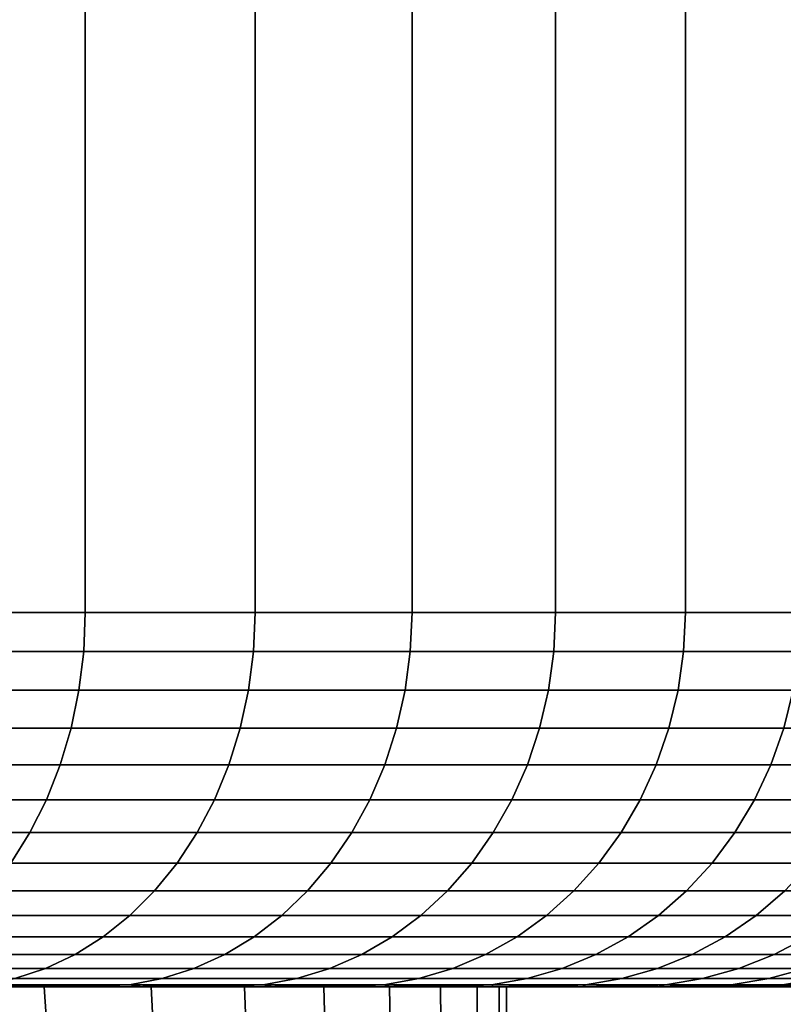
# Model space of a CAD drawing. Header units: metres. Extents: x -109 to 109, y -100 to 58.
# Tile 128 of 256: x -66.61 to -64.57, y 27.45 to 30.08. Entities that reach past the tile are written whole.
import ezdxf

# ---------------------------------------------------------------- set-up
doc = ezdxf.new("R2010")
doc.units = ezdxf.units.M
doc.layers.add('solid_21_062_100_XXX', color=7, linetype='CONTINUOUS')

msp = doc.modelspace()

# ---------------------------------------------------------------- linework, layer by layer
at = {"layer": 'solid_21_062_100_XXX'}
for points in [[(-66.922356, 47.799999, -8.790261), (-66.436142, 47.799999, -8.229143), (-66.436172, 28.5, -8.229177), (-66.922379, 28.5, -8.790287)], [(-66.436142, 47.799999, 8.229143), (-66.922356, 47.799999, 8.790261), (-66.922379, 28.5, 8.790287), (-66.436172, 28.5, 8.229177)], [(-66.436142, 47.799999, -8.229143), (-65.98278, 47.799999, -7.641208), (-65.982788, 28.5, -7.641225), (-66.436172, 28.5, -8.229177)], [(-65.98278, 47.799999, 7.641208), (-66.436142, 47.799999, 8.229143), (-66.436172, 28.5, 8.229177), (-65.982788, 28.5, 7.641225)], [(-65.98278, 47.799999, -7.641208), (-65.563721, 47.799999, -7.02835), (-65.563713, 28.5, -7.028347), (-65.982788, 28.5, -7.641225)], [(-65.563721, 47.799999, 7.02835), (-65.98278, 47.799999, 7.641208), (-65.982788, 28.5, 7.641225), (-65.563713, 28.5, 7.028347)], [(-65.563721, 47.799999, -7.02835), (-65.180313, 47.799999, -6.392541), (-65.180313, 28.5, -6.392543), (-65.563713, 28.5, -7.028347)], [(-65.180313, 47.799999, 6.392541), (-65.563721, 47.799999, 7.02835), (-65.563713, 28.5, 7.028347), (-65.180313, 28.5, 6.392544)], [(-65.180313, 47.799999, -6.392541), (-64.833817, 47.799999, -5.735868), (-64.833824, 28.5, -5.735888), (-65.180313, 28.5, -6.392543)], [(-64.833817, 47.799999, 5.735868), (-65.180313, 47.799999, 6.392541), (-65.180313, 28.5, 6.392544), (-64.833824, 28.5, 5.735888)], [(-64.833817, 47.799999, -5.735868), (-64.525383, 47.799999, -5.060491), (-64.525398, 28.5, -5.060523), (-64.833824, 28.5, -5.735888)], [(-64.525383, 47.799999, 5.060491), (-64.833817, 47.799999, 5.735868), (-64.833824, 28.5, 5.735888), (-64.525398, 28.5, 5.060523)], [(-66.440399, 28.395472, -8.225695), (-66.926399, 28.395472, -8.78657), (-66.922379, 28.5, -8.790287), (-66.436172, 28.5, -8.229177)], [(-66.926399, 28.395472, 8.78657), (-66.440399, 28.395472, 8.225695), (-66.436172, 28.5, 8.229177), (-66.922379, 28.5, 8.790287)], [(-65.987213, 28.395472, -7.637989), (-66.440399, 28.395472, -8.225695), (-66.436172, 28.5, -8.229177), (-65.982788, 28.5, -7.641225)], [(-66.440399, 28.395472, 8.225695), (-65.987213, 28.395472, 7.637989), (-65.982788, 28.5, 7.641225), (-66.436172, 28.5, 8.229177)], [(-65.568314, 28.395472, -7.025369), (-65.987213, 28.395472, -7.637989), (-65.982788, 28.5, -7.641225), (-65.563713, 28.5, -7.028347)], [(-65.987213, 28.395472, 7.637989), (-65.568314, 28.395472, 7.025369), (-65.563713, 28.5, 7.028347), (-65.982788, 28.5, 7.641225)], [(-65.185074, 28.395472, -6.389834), (-65.568314, 28.395472, -7.025369), (-65.563713, 28.5, -7.028347), (-65.180313, 28.5, -6.392543)], [(-65.568314, 28.395472, 7.025369), (-65.185074, 28.395472, 6.389834), (-65.180313, 28.5, 6.392544), (-65.563713, 28.5, 7.028347)], [(-64.838737, 28.395472, -5.733457), (-65.185074, 28.395472, -6.389834), (-65.180313, 28.5, -6.392543), (-64.833824, 28.5, -5.735888)], [(-65.185074, 28.395472, 6.389834), (-64.838737, 28.395472, 5.733457), (-64.833824, 28.5, 5.735888), (-65.180313, 28.5, 6.392544)], [(-64.530441, 28.395472, -5.058379), (-64.838737, 28.395472, -5.733457), (-64.833824, 28.5, -5.735888), (-64.525398, 28.5, -5.060523)], [(-64.838737, 28.395472, 5.733457), (-64.530441, 28.395472, 5.058379), (-64.525398, 28.5, 5.060523), (-64.833824, 28.5, 5.735888)], [(-66.938484, 28.291986, 8.775483), (-66.453094, 28.291986, 8.215315), (-66.440399, 28.395472, 8.225695), (-66.926399, 28.395472, 8.78657)], [(-66.453094, 28.291986, -8.215315), (-66.938484, 28.291986, -8.775483), (-66.926399, 28.395472, -8.78657), (-66.440399, 28.395472, -8.225695)], [(-66.453094, 28.291986, 8.215315), (-66.000473, 28.291986, 7.628351), (-65.987213, 28.395472, 7.637989), (-66.440399, 28.395472, 8.225695)], [(-66.000473, 28.291986, -7.628351), (-66.453094, 28.291986, -8.215315), (-66.440399, 28.395472, -8.225695), (-65.987213, 28.395472, -7.637989)], [(-66.000473, 28.291986, 7.628351), (-65.582108, 28.291986, 7.016505), (-65.568314, 28.395472, 7.025369), (-65.987213, 28.395472, 7.637989)], [(-65.582108, 28.291986, -7.016505), (-66.000473, 28.291986, -7.628351), (-65.987213, 28.395472, -7.637989), (-65.568314, 28.395472, -7.025369)], [(-65.582108, 28.291986, 7.016505), (-65.199348, 28.291986, 6.381772), (-65.185074, 28.395472, 6.389834), (-65.568314, 28.395472, 7.025369)], [(-65.199348, 28.291986, -6.381772), (-65.582108, 28.291986, -7.016505), (-65.568314, 28.395472, -7.025369), (-65.185074, 28.395472, -6.389834)], [(-65.199348, 28.291986, 6.381772), (-64.853447, 28.291986, 5.726223), (-64.838737, 28.395472, 5.733457), (-65.185074, 28.395472, 6.389834)], [(-64.853447, 28.291986, -5.726223), (-65.199348, 28.291986, -6.381772), (-65.185074, 28.395472, -6.389834), (-64.838737, 28.395472, -5.733457)], [(-64.853447, 28.291986, 5.726223), (-64.54554, 28.291986, 5.051996), (-64.530441, 28.395472, 5.058379), (-64.838737, 28.395472, 5.733457)], [(-64.54554, 28.291986, -5.051996), (-64.853447, 28.291986, -5.726223), (-64.838737, 28.395472, -5.733457), (-64.530441, 28.395472, -5.058379)], [(-66.958473, 28.190784, 8.757135), (-66.474098, 28.190784, 8.198139), (-66.453094, 28.291986, 8.215315), (-66.938484, 28.291986, 8.775483)], [(-66.474098, 28.190784, -8.198139), (-66.958473, 28.190784, -8.757135), (-66.938484, 28.291986, -8.775483), (-66.453094, 28.291986, -8.215315)], [(-66.474098, 28.190784, 8.198139), (-66.02243, 28.190784, 7.612402), (-66.000473, 28.291986, 7.628351), (-66.453094, 28.291986, 8.215315)], [(-66.02243, 28.190784, -7.612402), (-66.474098, 28.190784, -8.198139), (-66.453094, 28.291986, -8.215315), (-66.000473, 28.291986, -7.628351)], [(-66.02243, 28.190784, 7.612402), (-65.604935, 28.190784, 7.001835), (-65.582108, 28.291986, 7.016505), (-66.000473, 28.291986, 7.628351)], [(-65.604935, 28.190784, -7.001835), (-66.02243, 28.190784, -7.612402), (-66.000473, 28.291986, -7.628351), (-65.582108, 28.291986, -7.016505)], [(-65.604935, 28.190784, 7.001835), (-65.222977, 28.190784, 6.368429), (-65.199348, 28.291986, 6.381772), (-65.582108, 28.291986, 7.016505)], [(-65.222977, 28.190784, -6.368429), (-65.604935, 28.190784, -7.001835), (-65.582108, 28.291986, -7.016505), (-65.199348, 28.291986, -6.381772)], [(-65.222977, 28.190784, 6.368429), (-64.8778, 28.190784, 5.714251), (-64.853447, 28.291986, 5.726223), (-65.199348, 28.291986, 6.381772)], [(-64.8778, 28.190784, -5.714251), (-65.222977, 28.190784, -6.368429), (-65.199348, 28.291986, -6.381772), (-64.853447, 28.291986, -5.726223)], [(-64.8778, 28.190784, 5.714251), (-64.570534, 28.190784, 5.041434), (-64.54554, 28.291986, 5.051996), (-64.853447, 28.291986, 5.726223)], [(-64.570534, 28.190784, -5.041434), (-64.8778, 28.190784, -5.714251), (-64.853447, 28.291986, -5.726223), (-64.54554, 28.291986, -5.051996)], [(-66.986153, 28.092976, 8.731729), (-66.503189, 28.092976, 8.174355), (-66.474098, 28.190784, 8.198139), (-66.958473, 28.190784, 8.757135)], [(-66.503189, 28.092976, -8.174355), (-66.986153, 28.092976, -8.731729), (-66.958473, 28.190784, -8.757135), (-66.474098, 28.190784, -8.198139)], [(-66.503189, 28.092976, 8.174355), (-66.052826, 28.092976, 7.590316), (-66.02243, 28.190784, 7.612402), (-66.474098, 28.190784, 8.198139)], [(-66.052826, 28.092976, -7.590316), (-66.503189, 28.092976, -8.174355), (-66.474098, 28.190784, -8.198139), (-66.02243, 28.190784, -7.612402)], [(-66.052826, 28.092976, 7.590316), (-65.636543, 28.092976, 6.981521), (-65.604935, 28.190784, 7.001835), (-66.02243, 28.190784, 7.612402)], [(-65.636543, 28.092976, -6.981521), (-66.052826, 28.092976, -7.590316), (-66.02243, 28.190784, -7.612402), (-65.604935, 28.190784, -7.001835)], [(-65.636543, 28.092976, 6.981521), (-65.255692, 28.092976, 6.349953), (-65.222977, 28.190784, 6.368429), (-65.604935, 28.190784, 7.001835)], [(-65.255692, 28.092976, -6.349953), (-65.636543, 28.092976, -6.981521), (-65.604935, 28.190784, -7.001835), (-65.222977, 28.190784, -6.368429)], [(-65.255692, 28.092976, 6.349953), (-64.911522, 28.092976, 5.697672), (-64.8778, 28.190784, 5.714251), (-65.222977, 28.190784, 6.368429)], [(-64.911522, 28.092976, -5.697672), (-65.255692, 28.092976, -6.349953), (-65.222977, 28.190784, -6.368429), (-64.8778, 28.190784, -5.714251)], [(-64.911522, 28.092976, 5.697672), (-64.605148, 28.092976, 5.026807), (-64.570534, 28.190784, 5.041434), (-64.8778, 28.190784, 5.714251)], [(-64.605148, 28.092976, -5.026807), (-64.911522, 28.092976, -5.697672), (-64.8778, 28.190784, -5.714251), (-64.570534, 28.190784, -5.041434)], [(-64.605148, 28.092976, 5.026807), (-64.33757, 28.092976, 4.339546), (-64.302185, 28.190784, 4.352173), (-64.570534, 28.190784, 5.041434)], [(-64.33757, 28.092976, -4.339546), (-64.605148, 28.092976, -5.026807), (-64.570534, 28.190784, -5.041434), (-64.302185, 28.190784, -4.352173)], [(-67.021225, 27.999638, 8.699542), (-66.540039, 27.999638, 8.144221), (-66.503189, 28.092976, 8.174355), (-66.986153, 28.092976, 8.731729)], [(-66.540039, 27.999638, -8.144221), (-67.021225, 27.999638, -8.699542), (-66.986153, 28.092976, -8.731729), (-66.503189, 28.092976, -8.174355)], [(-66.540039, 27.999638, 8.144221), (-66.091339, 27.999638, 7.562337), (-66.052826, 28.092976, 7.590316), (-66.503189, 28.092976, 8.174355)], [(-66.091339, 27.999638, -7.562337), (-66.540039, 27.999638, -8.144221), (-66.503189, 28.092976, -8.174355), (-66.052826, 28.092976, -7.590316)], [(-66.091339, 27.999638, 7.562337), (-65.67659, 27.999638, 6.955785), (-65.636543, 28.092976, 6.981521), (-66.052826, 28.092976, 7.590316)], [(-65.67659, 27.999638, -6.955785), (-66.091339, 27.999638, -7.562337), (-66.052826, 28.092976, -7.590316), (-65.636543, 28.092976, -6.981521)], [(-65.67659, 27.999638, 6.955785), (-65.297142, 27.999638, 6.326545), (-65.255692, 28.092976, 6.349953), (-65.636543, 28.092976, 6.981521)], [(-65.297142, 27.999638, -6.326545), (-65.67659, 27.999638, -6.955785), (-65.636543, 28.092976, -6.981521), (-65.255692, 28.092976, -6.349953)], [(-65.297142, 27.999638, 6.326545), (-64.954239, 27.999638, 5.67667), (-64.911522, 28.092976, 5.697672), (-65.255692, 28.092976, 6.349953)], [(-64.954239, 27.999638, -5.67667), (-65.297142, 27.999638, -6.326545), (-65.255692, 28.092976, -6.349953), (-64.911522, 28.092976, -5.697672)], [(-64.954239, 27.999638, 5.67667), (-64.648994, 27.999638, 5.008277), (-64.605148, 28.092976, 5.026807), (-64.911522, 28.092976, 5.697672)], [(-64.648994, 27.999638, -5.008277), (-64.954239, 27.999638, -5.67667), (-64.911522, 28.092976, -5.697672), (-64.605148, 28.092976, -5.026807)], [(-64.648994, 27.999638, 5.008277), (-64.382401, 27.999638, 4.32355), (-64.33757, 28.092976, 4.339546), (-64.605148, 28.092976, 5.026807)], [(-64.382401, 27.999638, -4.32355), (-64.648994, 27.999638, -5.008277), (-64.605148, 28.092976, -5.026807), (-64.33757, 28.092976, -4.339546)], [(-67.063293, 27.911791, 8.660928), (-66.584244, 27.911791, 8.108072), (-66.540039, 27.999638, 8.144221), (-67.021225, 27.999638, 8.699542)], [(-66.584244, 27.911791, -8.108072), (-67.063293, 27.911791, -8.660928), (-67.021225, 27.999638, -8.699542), (-66.540039, 27.999638, -8.144221)], [(-66.584244, 27.911791, 8.108072), (-66.137535, 27.911791, 7.52877), (-66.091339, 27.999638, 7.562337), (-66.540039, 27.999638, 8.144221)], [(-66.137535, 27.911791, -7.52877), (-66.584244, 27.911791, -8.108072), (-66.540039, 27.999638, -8.144221), (-66.091339, 27.999638, -7.562337)], [(-66.137535, 27.911791, 7.52877), (-65.724625, 27.911791, 6.924911), (-65.67659, 27.999638, 6.955785), (-66.091339, 27.999638, 7.562337)], [(-65.724625, 27.911791, -6.924911), (-66.137535, 27.911791, -7.52877), (-66.091339, 27.999638, -7.562337), (-65.67659, 27.999638, -6.955785)], [(-65.724625, 27.911791, 6.924911), (-65.34687, 27.911791, 6.298464), (-65.297142, 27.999638, 6.326545), (-65.67659, 27.999638, 6.955785)], [(-65.34687, 27.911791, -6.298464), (-65.724625, 27.911791, -6.924911), (-65.67659, 27.999638, -6.955785), (-65.297142, 27.999638, -6.326545)], [(-65.34687, 27.911791, 6.298464), (-65.005486, 27.911791, 5.651473), (-64.954239, 27.999638, 5.67667), (-65.297142, 27.999638, 6.326545)], [(-65.005486, 27.911791, -5.651473), (-65.34687, 27.911791, -6.298464), (-65.297142, 27.999638, -6.326545), (-64.954239, 27.999638, -5.67667)], [(-65.005486, 27.911791, 5.651473), (-64.701591, 27.911791, 4.986048), (-64.648994, 27.999638, 5.008277), (-64.954239, 27.999638, 5.67667)], [(-64.701591, 27.911791, -4.986048), (-65.005486, 27.911791, -5.651473), (-64.954239, 27.999638, -5.67667), (-64.648994, 27.999638, -5.008277)], [(-64.701591, 27.911791, 4.986048), (-64.436188, 27.911791, 4.304359), (-64.382401, 27.999638, 4.32355), (-64.648994, 27.999638, 5.008277)], [(-64.436188, 27.911791, -4.304359), (-64.701591, 27.911791, -4.986048), (-64.648994, 27.999638, -5.008277), (-64.382401, 27.999638, -4.32355)], [(-67.111908, 27.830402, 8.61631), (-66.63533, 27.830402, 8.066303), (-66.584244, 27.911791, 8.108072), (-67.063293, 27.911791, 8.660928)], [(-66.63533, 27.830402, -8.066303), (-67.111908, 27.830402, -8.61631), (-67.063293, 27.911791, -8.660928), (-66.584244, 27.911791, -8.108072)], [(-66.63533, 27.830402, 8.066303), (-66.190918, 27.830402, 7.489985), (-66.137535, 27.911791, 7.52877), (-66.584244, 27.911791, 8.108072)], [(-66.190918, 27.830402, -7.489985), (-66.63533, 27.830402, -8.066303), (-66.584244, 27.911791, -8.108072), (-66.137535, 27.911791, -7.52877)], [(-66.190918, 27.830402, 7.489985), (-65.780136, 27.830402, 6.889237), (-65.724625, 27.911791, 6.924911), (-66.137535, 27.911791, 7.52877)], [(-65.780136, 27.830402, -6.889237), (-66.190918, 27.830402, -7.489985), (-66.137535, 27.911791, -7.52877), (-65.724625, 27.911791, -6.924911)], [(-65.780136, 27.830402, 6.889237), (-65.40432, 27.830402, 6.266017), (-65.34687, 27.911791, 6.298464), (-65.724625, 27.911791, 6.924911)], [(-65.40432, 27.830402, -6.266017), (-65.780136, 27.830402, -6.889237), (-65.724625, 27.911791, -6.924911), (-65.34687, 27.911791, -6.298464)], [(-65.40432, 27.830402, 6.266017), (-65.064697, 27.830402, 5.622359), (-65.005486, 27.911791, 5.651473), (-65.34687, 27.911791, 6.298464)], [(-65.064697, 27.830402, -5.622359), (-65.40432, 27.830402, -6.266017), (-65.34687, 27.911791, -6.298464), (-65.005486, 27.911791, -5.651473)], [(-65.064697, 27.830402, 5.622359), (-64.762375, 27.830402, 4.960361), (-64.701591, 27.911791, 4.986048), (-65.005486, 27.911791, 5.651473)], [(-64.762375, 27.830402, -4.960361), (-65.064697, 27.830402, -5.622359), (-65.005486, 27.911791, -5.651473), (-64.701591, 27.911791, -4.986048)], [(-64.762375, 27.830402, 4.960361), (-64.498337, 27.830402, 4.282185), (-64.436188, 27.911791, 4.304359), (-64.701591, 27.911791, 4.986048)], [(-64.498337, 27.830402, -4.282185), (-64.762375, 27.830402, -4.960361), (-64.701591, 27.911791, -4.986048), (-64.436188, 27.911791, -4.304359)], [(-66.692719, 27.756365, 8.019373), (-66.2509, 27.756365, 7.446408), (-66.190918, 27.830402, 7.489985), (-66.63533, 27.830402, 8.066303)], [(-66.2509, 27.756365, -7.446408), (-66.692719, 27.756365, -8.019373), (-66.63533, 27.830402, -8.066303), (-66.190918, 27.830402, -7.489985)], [(-66.2509, 27.756365, 7.446408), (-65.842506, 27.756365, 6.849154), (-65.780136, 27.830402, 6.889237), (-66.190918, 27.830402, 7.489985)], [(-65.842506, 27.756365, -6.849154), (-66.2509, 27.756365, -7.446408), (-66.190918, 27.830402, -7.489985), (-65.780136, 27.830402, -6.889237)], [(-65.842506, 27.756365, 6.849154), (-65.46888, 27.756365, 6.229561), (-65.40432, 27.830402, 6.266017), (-65.780136, 27.830402, 6.889237)], [(-65.46888, 27.756365, -6.229561), (-65.842506, 27.756365, -6.849154), (-65.780136, 27.830402, -6.889237), (-65.40432, 27.830402, -6.266017)], [(-65.46888, 27.756365, 6.229561), (-65.131233, 27.756365, 5.589647), (-65.064697, 27.830402, 5.622359), (-65.40432, 27.830402, 6.266017)], [(-65.131233, 27.756365, -5.589647), (-65.46888, 27.756365, -6.229561), (-65.40432, 27.830402, -6.266017), (-65.064697, 27.830402, -5.622359)], [(-65.131233, 27.756365, 5.589647), (-64.830666, 27.756365, 4.931502), (-64.762375, 27.830402, 4.960361), (-65.064697, 27.830402, 5.622359)], [(-64.830666, 27.756365, -4.931502), (-65.131233, 27.756365, -5.589647), (-65.064697, 27.830402, -5.622359), (-64.762375, 27.830402, -4.960361)], [(-64.830666, 27.756365, 4.931502), (-64.568161, 27.756365, 4.25727), (-64.498337, 27.830402, 4.282185), (-64.762375, 27.830402, 4.960361)], [(-64.568161, 27.756365, -4.25727), (-64.830666, 27.756365, -4.931502), (-64.762375, 27.830402, -4.960361), (-64.498337, 27.830402, -4.282185)], [(-66.755798, 27.690491, 7.967796), (-66.316818, 27.690491, 7.398516), (-66.2509, 27.756365, 7.446408), (-66.692719, 27.756365, 8.019373)], [(-66.316818, 27.690491, -7.398516), (-66.755798, 27.690491, -7.967796), (-66.692719, 27.756365, -8.019373), (-66.2509, 27.756365, -7.446408)], [(-66.316818, 27.690491, 7.398516), (-65.911049, 27.690491, 6.805104), (-65.842506, 27.756365, 6.849154), (-66.2509, 27.756365, 7.446408)], [(-65.911049, 27.690491, -6.805104), (-66.316818, 27.690491, -7.398516), (-66.2509, 27.756365, -7.446408), (-65.842506, 27.756365, -6.849154)], [(-65.911049, 27.690491, 6.805104), (-65.539825, 27.690491, 6.189495), (-65.46888, 27.756365, 6.229561), (-65.842506, 27.756365, 6.849154)], [(-65.539825, 27.690491, -6.189495), (-65.911049, 27.690491, -6.805104), (-65.842506, 27.756365, -6.849154), (-65.46888, 27.756365, -6.229561)], [(-65.539825, 27.690491, 6.189495), (-65.204353, 27.690491, 5.553697), (-65.131233, 27.756365, 5.589647), (-65.46888, 27.756365, 6.229561)], [(-65.204353, 27.690491, -5.553697), (-65.539825, 27.690491, -6.189495), (-65.46888, 27.756365, -6.229561), (-65.131233, 27.756365, -5.589647)], [(-65.204353, 27.690491, 5.553697), (-64.905716, 27.690491, 4.899785), (-64.830666, 27.756365, 4.931502), (-65.131233, 27.756365, 5.589647)], [(-64.905716, 27.690491, -4.899785), (-65.204353, 27.690491, -5.553697), (-65.131233, 27.756365, -5.589647), (-64.830666, 27.756365, -4.931502)], [(-64.905716, 27.690491, 4.899785), (-64.644905, 27.690491, 4.22989), (-64.568161, 27.756365, 4.25727), (-64.830666, 27.756365, 4.931502)], [(-64.644905, 27.690491, -4.22989), (-64.905716, 27.690491, -4.899785), (-64.830666, 27.756365, -4.931502), (-64.568161, 27.756365, -4.25727)], [(-64.644905, 27.690491, 4.22989), (-64.42276, 27.690491, 3.546198), (-64.344582, 27.756365, 3.569153), (-64.568161, 27.756365, 4.25727)], [(-64.42276, 27.690491, -3.546198), (-64.644905, 27.690491, -4.22989), (-64.568161, 27.756365, -4.25727), (-64.344582, 27.756365, -3.569153)], [(-66.82386, 27.633503, 7.912139), (-66.387947, 27.633503, 7.346836), (-66.316818, 27.690491, 7.398516), (-66.755798, 27.690491, 7.967796)], [(-66.387947, 27.633503, -7.346836), (-66.82386, 27.633503, -7.912139), (-66.755798, 27.690491, -7.967796), (-66.316818, 27.690491, -7.398516)], [(-66.387947, 27.633503, 7.346836), (-65.985016, 27.633503, 6.757569), (-65.911049, 27.690491, 6.805104), (-66.316818, 27.690491, 7.398516)], [(-65.985016, 27.633503, -6.757569), (-66.387947, 27.633503, -7.346836), (-66.316818, 27.690491, -7.398516), (-65.911049, 27.690491, -6.805104)], [(-65.985016, 27.633503, 6.757569), (-65.616386, 27.633503, 6.14626), (-65.539825, 27.690491, 6.189495), (-65.911049, 27.690491, 6.805104)], [(-65.616386, 27.633503, -6.14626), (-65.985016, 27.633503, -6.757569), (-65.911049, 27.690491, -6.805104), (-65.539825, 27.690491, -6.189495)], [(-65.616386, 27.633503, 6.14626), (-65.283249, 27.633503, 5.514904), (-65.204353, 27.690491, 5.553697), (-65.539825, 27.690491, 6.189495)], [(-65.283249, 27.633503, -5.514904), (-65.616386, 27.633503, -6.14626), (-65.539825, 27.690491, -6.189495), (-65.204353, 27.690491, -5.553697)], [(-65.283249, 27.633503, 5.514904), (-64.98671, 27.633503, 4.865559), (-64.905716, 27.690491, 4.899785), (-65.204353, 27.690491, 5.553697)], [(-64.98671, 27.633503, -4.865559), (-65.283249, 27.633503, -5.514904), (-65.204353, 27.690491, -5.553697), (-64.905716, 27.690491, -4.899785)], [(-64.98671, 27.633503, 4.865559), (-64.727715, 27.633503, 4.200343), (-64.644905, 27.690491, 4.22989), (-64.905716, 27.690491, 4.899785)], [(-64.727715, 27.633503, -4.200343), (-64.98671, 27.633503, -4.865559), (-64.905716, 27.690491, -4.899785), (-64.644905, 27.690491, -4.22989)], [(-64.727715, 27.633503, 4.200343), (-64.507118, 27.633503, 3.521427), (-64.42276, 27.690491, 3.546198), (-64.644905, 27.690491, 4.22989)], [(-64.507118, 27.633503, -3.521427), (-64.727715, 27.633503, -4.200343), (-64.644905, 27.690491, -4.22989), (-64.42276, 27.690491, -3.546198)], [(-66.896172, 27.586029, 7.853013), (-66.463516, 27.586029, 7.291934), (-66.387947, 27.633503, 7.346836), (-66.82386, 27.633503, 7.912139)], [(-66.463516, 27.586029, -7.291934), (-66.896172, 27.586029, -7.853013), (-66.82386, 27.633503, -7.912139), (-66.387947, 27.633503, -7.346836)], [(-66.463516, 27.586029, 7.291934), (-66.063591, 27.586029, 6.707071), (-65.985016, 27.633503, 6.757569), (-66.387947, 27.633503, 7.346836)], [(-66.063591, 27.586029, -6.707071), (-66.463516, 27.586029, -7.291934), (-66.387947, 27.633503, -7.346836), (-65.985016, 27.633503, -6.757569)], [(-66.063591, 27.586029, 6.707071), (-65.697716, 27.586029, 6.10033), (-65.616386, 27.633503, 6.14626), (-65.985016, 27.633503, 6.757569)], [(-65.697716, 27.586029, -6.10033), (-66.063591, 27.586029, -6.707071), (-65.985016, 27.633503, -6.757569), (-65.616386, 27.633503, -6.14626)], [(-65.697716, 27.586029, 6.10033), (-65.367073, 27.586029, 5.473692), (-65.283249, 27.633503, 5.514904), (-65.616386, 27.633503, 6.14626)], [(-65.367073, 27.586029, -5.473692), (-65.697716, 27.586029, -6.10033), (-65.616386, 27.633503, -6.14626), (-65.283249, 27.633503, -5.514904)], [(-65.367073, 27.586029, 5.473692), (-65.072746, 27.586029, 4.829199), (-64.98671, 27.633503, 4.865559), (-65.283249, 27.633503, 5.514904)], [(-65.072746, 27.586029, -4.829199), (-65.367073, 27.586029, -5.473692), (-65.283249, 27.633503, -5.514904), (-64.98671, 27.633503, -4.865559)], [(-65.072746, 27.586029, 4.829199), (-64.815689, 27.586029, 4.168955), (-64.727715, 27.633503, 4.200343), (-64.98671, 27.633503, 4.865559)], [(-64.815689, 27.586029, -4.168955), (-65.072746, 27.586029, -4.829199), (-64.98671, 27.633503, -4.865559), (-64.727715, 27.633503, -4.200343)], [(-64.815689, 27.586029, 4.168955), (-64.596741, 27.586029, 3.495112), (-64.507118, 27.633503, 3.521427), (-64.727715, 27.633503, 4.200343)], [(-64.596741, 27.586029, -3.495112), (-64.815689, 27.586029, -4.168955), (-64.727715, 27.633503, -4.200343), (-64.507118, 27.633503, -3.521427)], [(-64.596741, 27.586029, 3.495112), (-64.416626, 27.586029, 2.809869), (-64.325645, 27.633503, 2.831025), (-64.507118, 27.633503, 3.521427)], [(-64.416626, 27.586029, -2.809869), (-64.596741, 27.586029, -3.495112), (-64.507118, 27.633503, -3.521427), (-64.325645, 27.633503, -2.831025)], [(-66.971924, 27.548588, 7.791068), (-66.542679, 27.548588, 7.234415), (-66.463516, 27.586029, 7.291934), (-66.896172, 27.586029, 7.853013)], [(-66.542679, 27.548588, -7.234415), (-66.971924, 27.548588, -7.791068), (-66.896172, 27.586029, -7.853013), (-66.463516, 27.586029, -7.291934)], [(-66.542679, 27.548588, 7.234415), (-66.14592, 27.548588, 6.654165), (-66.063591, 27.586029, 6.707071), (-66.463516, 27.586029, 7.291934)], [(-66.14592, 27.548588, -6.654165), (-66.542679, 27.548588, -7.234415), (-66.463516, 27.586029, -7.291934), (-66.063591, 27.586029, -6.707071)], [(-66.14592, 27.548588, 6.654165), (-65.782928, 27.548588, 6.05221), (-65.697716, 27.586029, 6.10033), (-66.063591, 27.586029, 6.707071)], [(-65.782928, 27.548588, -6.05221), (-66.14592, 27.548588, -6.654165), (-66.063591, 27.586029, -6.707071), (-65.697716, 27.586029, -6.10033)], [(-65.782928, 27.548588, 6.05221), (-65.454887, 27.548588, 5.430514), (-65.367073, 27.586029, 5.473692), (-65.697716, 27.586029, 6.10033)], [(-65.454887, 27.548588, -5.430514), (-65.782928, 27.548588, -6.05221), (-65.697716, 27.586029, -6.10033), (-65.367073, 27.586029, -5.473692)], [(-65.454887, 27.548588, 5.430514), (-65.16288, 27.548588, 4.791106), (-65.072746, 27.586029, 4.829199), (-65.367073, 27.586029, 5.473692)], [(-65.16288, 27.548588, -4.791106), (-65.454887, 27.548588, -5.430514), (-65.367073, 27.586029, -5.473692), (-65.072746, 27.586029, -4.829199)], [(-65.16288, 27.548588, 4.791106), (-64.907852, 27.548588, 4.136069), (-64.815689, 27.586029, 4.168955), (-65.072746, 27.586029, 4.829199)], [(-64.907852, 27.548588, -4.136069), (-65.16288, 27.548588, -4.791106), (-65.072746, 27.586029, -4.829199), (-64.815689, 27.586029, -4.168955)], [(-64.907852, 27.548588, 4.136069), (-64.690636, 27.548588, 3.467542), (-64.596741, 27.586029, 3.495112), (-64.815689, 27.586029, 4.168955)], [(-64.690636, 27.548588, -3.467542), (-64.907852, 27.548588, -4.136069), (-64.815689, 27.586029, -4.168955), (-64.596741, 27.586029, -3.495112)], [(-64.690636, 27.548588, 3.467542), (-64.51194, 27.548588, 2.787704), (-64.416626, 27.586029, 2.809869), (-64.596741, 27.586029, 3.495112)], [(-64.51194, 27.548588, -2.787704), (-64.690636, 27.548588, -3.467542), (-64.596741, 27.586029, -3.495112), (-64.416626, 27.586029, -2.809869)], [(-67.050301, 27.521591, 7.726982), (-66.624588, 27.521591, 7.174908), (-66.542679, 27.548588, 7.234415), (-66.971924, 27.548588, 7.791068)], [(-66.624588, 27.521591, -7.174908), (-67.050301, 27.521591, -7.726982), (-66.971924, 27.548588, -7.791068), (-66.542679, 27.548588, -7.234415)], [(-66.624588, 27.521591, 7.174908), (-66.231087, 27.521591, 6.599431), (-66.14592, 27.548588, 6.654165), (-66.542679, 27.548588, 7.234415)], [(-66.231087, 27.521591, -6.599431), (-66.624588, 27.521591, -7.174908), (-66.542679, 27.548588, -7.234415), (-66.14592, 27.548588, -6.654165)], [(-66.231087, 27.521591, 6.599431), (-65.871078, 27.521591, 6.002428), (-65.782928, 27.548588, 6.05221), (-66.14592, 27.548588, 6.654165)], [(-65.871078, 27.521591, -6.002428), (-66.231087, 27.521591, -6.599431), (-66.14592, 27.548588, -6.654165), (-65.782928, 27.548588, -6.05221)], [(-65.871078, 27.521591, 6.002428), (-65.545746, 27.521591, 5.385846), (-65.454887, 27.548588, 5.430514), (-65.782928, 27.548588, 6.05221)], [(-65.545746, 27.521591, -5.385846), (-65.871078, 27.521591, -6.002428), (-65.782928, 27.548588, -6.05221), (-65.454887, 27.548588, -5.430514)], [(-65.545746, 27.521591, 5.385846), (-65.256134, 27.521591, 4.751697), (-65.16288, 27.548588, 4.791106), (-65.454887, 27.548588, 5.430514)], [(-65.256134, 27.521591, -4.751697), (-65.545746, 27.521591, -5.385846), (-65.454887, 27.548588, -5.430514), (-65.16288, 27.548588, -4.791106)], [(-65.256134, 27.521591, 4.751697), (-65.003204, 27.521591, 4.102048), (-64.907852, 27.548588, 4.136069), (-65.16288, 27.548588, 4.791106)], [(-65.003204, 27.521591, -4.102048), (-65.256134, 27.521591, -4.751697), (-65.16288, 27.548588, -4.791106), (-64.907852, 27.548588, -4.136069)], [(-65.003204, 27.521591, 4.102048), (-64.787773, 27.521591, 3.43902), (-64.690636, 27.548588, 3.467542), (-64.907852, 27.548588, 4.136069)], [(-64.787773, 27.521591, -3.43902), (-65.003204, 27.521591, -4.102048), (-64.907852, 27.548588, -4.136069), (-64.690636, 27.548588, -3.467542)], [(-64.787773, 27.521591, 3.43902), (-64.610542, 27.521591, 2.764774), (-64.51194, 27.548588, 2.787704), (-64.690636, 27.548588, 3.467542)], [(-64.610542, 27.521591, -2.764774), (-64.787773, 27.521591, -3.43902), (-64.690636, 27.548588, -3.467542), (-64.51194, 27.548588, -2.787704)], [(-64.610542, 27.521591, 2.764774), (-64.472099, 27.521591, 2.08151), (-64.372345, 27.548588, 2.098774), (-64.51194, 27.548588, 2.787704)], [(-64.472099, 27.521591, -2.08151), (-64.610542, 27.521591, -2.764774), (-64.51194, 27.548588, -2.787704), (-64.372345, 27.548588, -2.098774)], [(-66.708328, 27.505337, 7.114068), (-66.318161, 27.505337, 6.54347), (-66.231087, 27.521591, 6.599431), (-66.624588, 27.521591, 7.174908)], [(-66.318161, 27.505337, -6.54347), (-66.708328, 27.505337, -7.114068), (-66.624588, 27.521591, -7.174908), (-66.231087, 27.521591, -6.599431)], [(-66.318161, 27.505337, 6.54347), (-65.961205, 27.505337, 5.95153), (-65.871078, 27.521591, 6.002428), (-66.231087, 27.521591, 6.599431)], [(-65.961205, 27.505337, -5.95153), (-66.318161, 27.505337, -6.54347), (-66.231087, 27.521591, -6.599431), (-65.871078, 27.521591, -6.002428)], [(-65.961205, 27.505337, 5.95153), (-65.638634, 27.505337, 5.340176), (-65.545746, 27.521591, 5.385846), (-65.871078, 27.521591, 6.002428)], [(-65.638634, 27.505337, -5.340176), (-65.961205, 27.505337, -5.95153), (-65.871078, 27.521591, -6.002428), (-65.545746, 27.521591, -5.385846)], [(-65.638634, 27.505337, 5.340176), (-65.351479, 27.505337, 4.711404), (-65.256134, 27.521591, 4.751697), (-65.545746, 27.521591, 5.385846)], [(-65.351479, 27.505337, -4.711404), (-65.638634, 27.505337, -5.340176), (-65.545746, 27.521591, -5.385846), (-65.256134, 27.521591, -4.751697)], [(-65.351479, 27.505337, 4.711404), (-65.100693, 27.505337, 4.067265), (-65.003204, 27.521591, 4.102048), (-65.256134, 27.521591, 4.751697)], [(-65.100693, 27.505337, -4.067265), (-65.351479, 27.505337, -4.711404), (-65.256134, 27.521591, -4.751697), (-65.003204, 27.521591, -4.102048)], [(-65.100693, 27.505337, 4.067265), (-64.887093, 27.505337, 3.409858), (-64.787773, 27.521591, 3.43902), (-65.003204, 27.521591, 4.102048)], [(-64.887093, 27.505337, -3.409858), (-65.100693, 27.505337, -4.067265), (-65.003204, 27.521591, -4.102048), (-64.787773, 27.521591, -3.43902)], [(-64.887093, 27.505337, 3.409858), (-64.711365, 27.505337, 2.74133), (-64.610542, 27.521591, 2.764774), (-64.787773, 27.521591, 3.43902)], [(-64.711365, 27.505337, -2.74133), (-64.887093, 27.505337, -3.409858), (-64.787773, 27.521591, -3.43902), (-64.610542, 27.521591, -2.764774)], [(-64.711365, 27.505337, 2.74133), (-64.574089, 27.505337, 2.06386), (-64.472099, 27.521591, 2.08151), (-64.610542, 27.521591, 2.764774)], [(-64.574089, 27.505337, -2.06386), (-64.711365, 27.505337, -2.74133), (-64.610542, 27.521591, -2.764774), (-64.472099, 27.521591, -2.08151)], [(-64.574089, 27.505337, 2.06386), (-64.475716, 27.505337, 1.379658), (-64.372887, 27.521591, 1.391457), (-64.472099, 27.521591, 2.08151)], [(-64.475716, 27.505337, -1.379658), (-64.574089, 27.505337, -2.06386), (-64.472099, 27.521591, -2.08151), (-64.372887, 27.521591, -1.391457)], [(-67.219849, 27.5, -6.250794), (-67.606422, 27.5, -6.789548), (-66.471985, 27.5, -6.590817), (-66.284424, 27.5, -6.296195)], [(-67.606422, 27.5, -6.789548), (-66.667984, 27.5, -6.879786), (-66.471985, 27.5, -6.590817)], [(-67.219849, 27.5, 6.250794), (-66.471977, 27.5, 6.590806), (-66.667976, 27.5, 6.879775), (-67.606422, 27.5, 6.789548)], [(-66.865707, 27.5, -5.689822), (-67.219849, 27.5, -6.250794), (-66.10556, 27.5, -5.996292), (-65.935501, 27.5, -5.691338)], [(-67.219849, 27.5, -6.250794), (-66.284424, 27.5, -6.296195), (-66.10556, 27.5, -5.996292)], [(-67.219849, 27.5, 6.250794), (-66.284424, 27.5, 6.296184), (-66.471977, 27.5, 6.590806)], [(-66.865707, 27.5, 5.689822), (-66.105553, 27.5, 5.99628), (-66.284424, 27.5, 6.296184), (-67.219849, 27.5, 6.250794)], [(-66.54567, 27.5, -5.109316), (-66.865707, 27.5, -5.689822), (-65.935501, 27.5, -5.691338), (-65.774391, 27.5, -5.381564)], [(-66.865707, 27.5, 5.689822), (-65.935493, 27.5, 5.691327), (-66.105553, 27.5, 5.99628)], [(-66.54567, 27.5, 5.109316), (-65.774384, 27.5, 5.381552), (-65.935493, 27.5, 5.691327), (-66.865707, 27.5, 5.689822)], [(-66.501144, 26.839571, 5.021614), (-66.54567, 27.5, 5.109316), (-66.865707, 27.5, 5.689822), (-66.810043, 26.839571, 5.5945)], [(-66.501144, 26.839571, -5.021614), (-66.810043, 26.839571, -5.5945), (-66.865707, 27.5, -5.689822), (-66.54567, 27.5, -5.109316)], [(-66.318161, 27.505337, -6.54347), (-66.667984, 27.5, -6.879786), (-66.708328, 27.505337, -7.114068)], [(-66.708328, 27.505337, 7.114068), (-66.667976, 27.5, 6.879775), (-66.471977, 27.5, 6.590806)], [(-66.708328, 27.505337, 7.114068), (-66.471977, 27.5, 6.590806), (-66.318161, 27.505337, 6.54347)], [(-66.318161, 27.505337, -6.54347), (-66.471985, 27.5, -6.590817), (-66.667984, 27.5, -6.879786)], [(-66.260429, 27.5, -4.510524), (-66.54567, 27.5, -5.109316), (-65.622414, 27.5, -5.067355), (-65.47963, 27.5, -4.748829)], [(-66.54567, 27.5, -5.109316), (-65.774391, 27.5, -5.381564), (-65.622414, 27.5, -5.067355)], [(-66.260429, 27.5, 4.510524), (-65.622406, 27.5, 5.067344), (-65.774384, 27.5, 5.381552), (-66.54567, 27.5, 5.109316)], [(-66.226082, 26.839571, 4.431736), (-66.260429, 27.5, 4.510524), (-66.54567, 27.5, 5.109316), (-66.501144, 26.839571, 5.021614)], [(-66.226082, 26.839571, -4.431736), (-66.501144, 26.839571, -5.021614), (-66.54567, 27.5, -5.109316), (-66.260429, 27.5, -4.510524)], [(-66.318161, 27.505337, -6.54347), (-66.284424, 27.5, -6.296195), (-66.471985, 27.5, -6.590817)], [(-66.318161, 27.505337, 6.54347), (-66.471977, 27.5, 6.590806), (-66.284424, 27.5, 6.296184)], [(-65.961205, 27.505337, -5.95153), (-66.284424, 27.5, -6.296195), (-66.318161, 27.505337, -6.54347)], [(-66.318161, 27.505337, 6.54347), (-66.284424, 27.5, 6.296184), (-66.105553, 27.5, 5.99628)], [(-66.318161, 27.505337, 6.54347), (-66.105553, 27.5, 5.99628), (-65.961205, 27.505337, 5.95153)], [(-65.961205, 27.505337, -5.95153), (-66.10556, 27.5, -5.996292), (-66.284424, 27.5, -6.296195)], [(-66.011147, 27.5, -3.895848), (-66.260429, 27.5, -4.510524), (-65.346191, 27.5, -4.426354), (-65.222168, 27.5, -4.100065)], [(-66.260429, 27.5, -4.510524), (-65.47963, 27.5, -4.748829), (-65.346191, 27.5, -4.426354)], [(-66.260429, 27.5, 4.510524), (-65.479622, 27.5, 4.748818), (-65.622406, 27.5, 5.067344)], [(-66.011147, 27.5, 3.895848), (-65.346191, 27.5, 4.426343), (-65.479622, 27.5, 4.748818), (-66.260429, 27.5, 4.510524)], [(-65.985779, 26.839571, 3.826863), (-66.011147, 27.5, 3.895848), (-66.260429, 27.5, 4.510524), (-66.226082, 26.839571, 4.431736)], [(-65.985779, 26.839571, -3.826863), (-66.226082, 26.839571, -4.431736), (-66.260429, 27.5, -4.510524), (-66.011147, 27.5, -3.895848)], [(-65.961205, 27.505337, -5.95153), (-65.935501, 27.5, -5.691338), (-66.10556, 27.5, -5.996292)], [(-65.961205, 27.505337, 5.95153), (-66.105553, 27.5, 5.99628), (-65.935493, 27.5, 5.691327)], [(-65.798897, 27.5, -3.268034), (-66.011147, 27.5, -3.895848), (-65.107658, 27.5, -3.770221), (-65.002769, 27.5, -3.437111)], [(-66.011147, 27.5, -3.895848), (-65.222168, 27.5, -4.100065), (-65.107658, 27.5, -3.770221)], [(-66.011147, 27.5, 3.895848), (-65.222168, 27.5, 4.100053), (-65.346191, 27.5, 4.426343)], [(-65.798897, 27.5, 3.268034), (-65.107658, 27.5, 3.770209), (-65.222168, 27.5, 4.100053), (-66.011147, 27.5, 3.895848)], [(-65.781052, 26.839571, 3.209041), (-65.798897, 27.5, 3.268034), (-66.011147, 27.5, 3.895848), (-65.985779, 26.839571, 3.826863)], [(-65.781052, 26.839571, -3.209041), (-65.985779, 26.839571, -3.826863), (-66.011147, 27.5, -3.895848), (-65.798897, 27.5, -3.268034)], [(-65.638634, 27.505337, -5.340176), (-65.935501, 27.5, -5.691338), (-65.961205, 27.505337, -5.95153)], [(-65.961205, 27.505337, 5.95153), (-65.935493, 27.5, 5.691327), (-65.774384, 27.5, 5.381552)], [(-65.961205, 27.505337, 5.95153), (-65.774384, 27.5, 5.381552), (-65.638634, 27.505337, 5.340176)], [(-65.638634, 27.505337, -5.340176), (-65.774391, 27.5, -5.381564), (-65.935501, 27.5, -5.691338)], [(-65.624031, 27.5, -2.628103), (-65.798897, 27.5, -3.268034), (-64.907562, 27.5, -3.100866), (-64.822197, 27.5, -2.762039)], [(-65.798897, 27.5, -3.268034), (-65.002769, 27.5, -3.437111), (-64.907562, 27.5, -3.100866)], [(-65.798897, 27.5, 3.268034), (-65.002769, 27.5, 3.437099), (-65.107658, 27.5, 3.770209)], [(-65.624031, 27.5, 2.628103), (-64.907562, 27.5, 3.100853), (-65.002769, 27.5, 3.437099), (-65.798897, 27.5, 3.268034)], [(-65.612602, 26.839571, 2.580361), (-65.624031, 27.5, 2.628103), (-65.798897, 27.5, 3.268034), (-65.781052, 26.839571, 3.209041)], [(-65.612602, 26.839571, -2.580361), (-65.781052, 26.839571, -3.209041), (-65.798897, 27.5, -3.268034), (-65.624031, 27.5, -2.628103)], [(-65.638634, 27.505337, -5.340176), (-65.622414, 27.5, -5.067355), (-65.774391, 27.5, -5.381564)], [(-65.638634, 27.505337, 5.340176), (-65.774384, 27.5, 5.381552), (-65.622406, 27.5, 5.067344)], [(-65.351479, 27.505337, -4.711404), (-65.622414, 27.5, -5.067355), (-65.638634, 27.505337, -5.340176)], [(-65.638634, 27.505337, 5.340176), (-65.622406, 27.5, 5.067344), (-65.479622, 27.5, 4.748818)], [(-65.638634, 27.505337, 5.340176), (-65.479622, 27.5, 4.748818), (-65.351479, 27.505337, 4.711404)], [(-65.487434, 27.5, -1.979174), (-65.624031, 27.5, -2.628103), (-64.746712, 27.5, -2.420797), (-64.681236, 27.5, -2.077687)], [(-65.624031, 27.5, -2.628103), (-64.822197, 27.5, -2.762039), (-64.746712, 27.5, -2.420797)], [(-65.624031, 27.5, 2.628103), (-64.822197, 27.5, 2.762026), (-64.907562, 27.5, 3.100853)], [(-65.487434, 27.5, 1.979174), (-64.746712, 27.5, 2.420784), (-64.822197, 27.5, 2.762026), (-65.624031, 27.5, 2.628103)], [(-65.480988, 26.839571, 1.942949), (-65.487434, 27.5, 1.979174), (-65.624031, 27.5, 2.628103), (-65.612602, 26.839571, 2.580361)], [(-65.480988, 26.839571, -1.942949), (-65.612602, 26.839571, -2.580361), (-65.624031, 27.5, -2.628103), (-65.487434, 27.5, -1.979174)], [(-65.351479, 27.505337, -4.711404), (-65.47963, 27.5, -4.748829), (-65.622414, 27.5, -5.067355)], [(-65.389549, 27.5, -1.323492), (-65.487434, 27.5, -1.979174), (-64.625801, 27.5, -1.733031), (-64.580452, 27.5, -1.387151)], [(-65.487434, 27.5, -1.979174), (-64.681236, 27.5, -2.077687), (-64.625801, 27.5, -1.733031)], [(-65.487434, 27.5, 1.979174), (-64.681236, 27.5, 2.077673), (-64.746712, 27.5, 2.420784)], [(-65.389549, 27.5, 1.323492), (-64.625801, 27.5, 1.733018), (-64.681236, 27.5, 2.077673), (-65.487434, 27.5, 1.979174)], [(-65.386658, 26.839571, 1.298964), (-65.389549, 27.5, 1.323492), (-65.487434, 27.5, 1.979174), (-65.480988, 26.839571, 1.942949)], [(-65.386658, 26.839571, -1.298964), (-65.480988, 26.839571, -1.942949), (-65.487434, 27.5, -1.979174), (-65.389549, 27.5, -1.323492)], [(-65.351479, 27.505337, -4.711404), (-65.346191, 27.5, -4.426354), (-65.47963, 27.5, -4.748829)], [(-65.351479, 27.505337, 4.711404), (-65.479622, 27.5, 4.748818), (-65.346191, 27.5, 4.426343)], [(-65.330643, 27.5, -0.662672), (-65.389549, 27.5, -1.323492), (-64.545204, 27.5, -1.040601), (-64.520065, 27.5, -0.693554)], [(-65.389549, 27.5, -1.323492), (-64.580452, 27.5, -1.387151), (-64.545204, 27.5, -1.040601)], [(-65.389549, 27.5, 1.323492), (-64.580444, 27.5, 1.38714), (-64.625801, 27.5, 1.733018)], [(-65.330643, 27.5, 0.662672), (-64.545204, 27.5, 1.040591), (-64.580444, 27.5, 1.38714), (-65.389549, 27.5, 1.323492)], [(-65.329933, 26.839571, 0.650582), (-65.330643, 27.5, 0.662672), (-65.389549, 27.5, 1.323492), (-65.386658, 26.839571, 1.298964)], [(-65.329933, 26.839571, -0.650582), (-65.386658, 26.839571, -1.298964), (-65.389549, 27.5, -1.323492), (-65.330643, 27.5, -0.662672)], [(-65.100693, 27.505337, -4.067265), (-65.346191, 27.5, -4.426354), (-65.351479, 27.505337, -4.711404)], [(-65.100693, 27.505337, 4.067265), (-65.351479, 27.505337, 4.711404), (-65.346191, 27.5, 4.426343), (-65.222168, 27.5, 4.100053)], [(-65.100693, 27.505337, -4.067265), (-65.222168, 27.5, -4.100065), (-65.346191, 27.5, -4.426354)], [(-65.310997, 27.5), (-65.330643, 27.5, -0.662672), (-64.504997, 27.5, -0.34671), (-64.5, 27.5)], [(-65.330643, 27.5, 0.662672), (-65.310997, 27.5), (-64.5, 27.5), (-64.504997, 27.5, 0.346706)], [(-65.330643, 27.5, -0.662672), (-64.520065, 27.5, -0.693554), (-64.504997, 27.5, -0.34671)], [(-65.330643, 27.5, 0.662672), (-64.520065, 27.5, 0.693547), (-64.545204, 27.5, 1.040591)], [(-65.330643, 27.5, 0.662672), (-64.504997, 27.5, 0.346706), (-64.520065, 27.5, 0.693547)], [(-65.329933, 26.839571, 0.650582), (-65.310997, 26.839571), (-65.310997, 27.5), (-65.330643, 27.5, 0.662672)], [(-65.310997, 26.839571), (-65.329933, 26.839571, -0.650582), (-65.330643, 27.5, -0.662672), (-65.310997, 27.5)], [(-65.100693, 27.505337, -4.067265), (-65.107658, 27.5, -3.770221), (-65.222168, 27.5, -4.100065)], [(-65.100693, 27.505337, 4.067265), (-65.222168, 27.5, 4.100053), (-65.107658, 27.5, 3.770209)], [(-64.887093, 27.505337, -3.409858), (-65.002769, 27.5, -3.437111), (-65.107658, 27.5, -3.770221)], [(-64.887093, 27.505337, -3.409858), (-65.107658, 27.5, -3.770221), (-65.100693, 27.505337, -4.067265)], [(-64.887093, 27.505337, 3.409858), (-65.100693, 27.505337, 4.067265), (-65.107658, 27.5, 3.770209), (-65.002769, 27.5, 3.437099)], [(-64.887093, 27.505337, -3.409858), (-64.907562, 27.5, -3.100866), (-65.002769, 27.5, -3.437111)], [(-64.887093, 27.505337, 3.409858), (-65.002769, 27.5, 3.437099), (-64.907562, 27.5, 3.100853)], [(-64.711365, 27.505337, -2.74133), (-64.822197, 27.5, -2.762039), (-64.907562, 27.5, -3.100866)], [(-64.711365, 27.505337, -2.74133), (-64.907562, 27.5, -3.100866), (-64.887093, 27.505337, -3.409858)], [(-64.711365, 27.505337, 2.74133), (-64.887093, 27.505337, 3.409858), (-64.907562, 27.5, 3.100853), (-64.822197, 27.5, 2.762026)], [(-64.711365, 27.505337, -2.74133), (-64.746712, 27.5, -2.420797), (-64.822197, 27.5, -2.762039)], [(-64.711365, 27.505337, 2.74133), (-64.822197, 27.5, 2.762026), (-64.746712, 27.5, 2.420784)], [(-64.574089, 27.505337, -2.06386), (-64.681236, 27.5, -2.077687), (-64.746712, 27.5, -2.420797)], [(-64.574089, 27.505337, -2.06386), (-64.746712, 27.5, -2.420797), (-64.711365, 27.505337, -2.74133)], [(-64.574089, 27.505337, 2.06386), (-64.711365, 27.505337, 2.74133), (-64.746712, 27.5, 2.420784), (-64.681236, 27.5, 2.077673)], [(-64.574089, 27.505337, -2.06386), (-64.625801, 27.5, -1.733031), (-64.681236, 27.5, -2.077687)], [(-64.574089, 27.505337, 2.06386), (-64.681236, 27.5, 2.077673), (-64.625801, 27.5, 1.733018)], [(-64.475716, 27.505337, -1.379658), (-64.580452, 27.5, -1.387151), (-64.625801, 27.5, -1.733031)], [(-64.475716, 27.505337, -1.379658), (-64.625801, 27.5, -1.733031), (-64.574089, 27.505337, -2.06386)], [(-64.475716, 27.505337, 1.379658), (-64.574089, 27.505337, 2.06386), (-64.625801, 27.5, 1.733018), (-64.580444, 27.5, 1.38714)], [(-64.475716, 27.505337, -1.379658), (-64.545204, 27.5, -1.040601), (-64.580452, 27.5, -1.387151)], [(-64.475716, 27.505337, 1.379658), (-64.580444, 27.5, 1.38714), (-64.545204, 27.5, 1.040591)]]:
    msp.add_3dface(points, dxfattribs=at)

doc.saveas('drawing.dxf')
